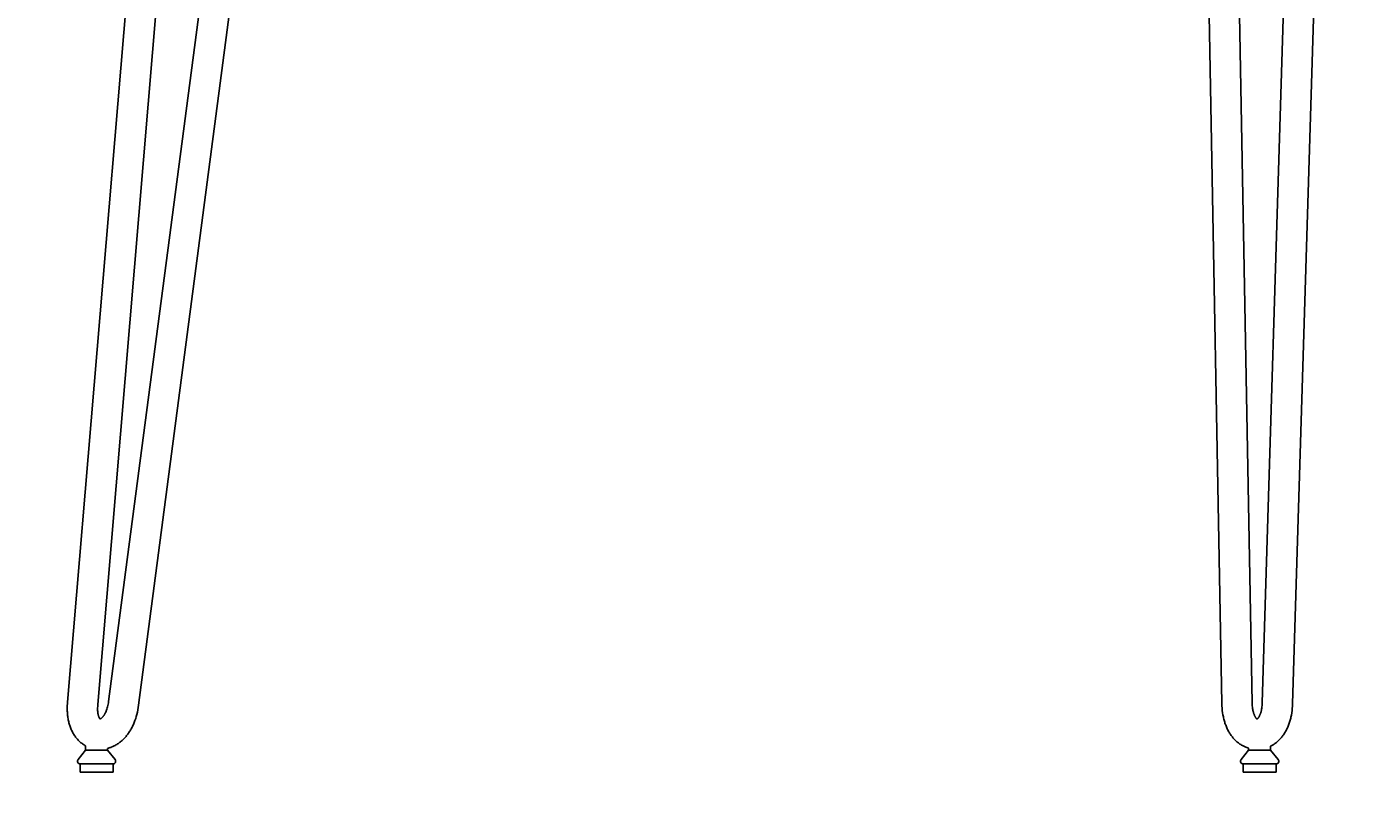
# Model space of a CAD drawing. Header units: centimetres. Extents: x 10400 to 15023, y -8038 to -5428.
# Tile 13 of 20: x 12276 to 12764, y -6542 to -6262. Entities that reach past the tile are written whole.
import ezdxf

# ---------------------------------------------------------------- set-up
doc = ezdxf.new("R2010")
doc.units = ezdxf.units.CM
doc.layers.add('CC-DIMENSION', color=251, linetype='Continuous')
doc.layers.add('Livello 1', color=250, linetype='Continuous')
doc.styles.add('Cassina', font='arial.ttf')
doc.dimstyles.new('ABACO custom interiors_ass', dxfattribs={"dimtxt": 3, "dimasz": 1, "dimexe": 1, "dimexo": 2, "dimgap": 0.5, "dimtad": 0, "dimdec": 1, "dimlfac": 0.1, "dimzin": 0, "dimdsep": 46, "dimtxsty": 'Cassina', "dimblk": 'NONE', "dimcen": 1, "dimclrd": 256, "dimclre": 256, "dimclrt": 7, "dimadec": 0, "dimazin": 0, "dimtfac": 1, "dimtdec": 1, "dimtofl": 0, "dimtmove": 1, "dimatfit": 2, "dimldrblk": 'OBLIQUE', "dimfxl": 1, "dimfxlon": 1, "dimtolj": 1, "dimtzin": 0, "dimarcsym": 1})

# ---------------------------------------------------------------- blocks, each defined once
blk = doc.blocks.new('*D110')
at = {"layer": 'CC-DIMENSION', "lineweight": -2, "transparency": 16777216}
for p, q in [((12116.32, -5677.02), (12076.32, -5677.02)), ((12096.32, -5677.02), (12096.32, -5979.45)), ((12096.32, -6532.47), (12096.32, -6230.04)), ((12116.32, -6532.47), (12076.32, -6532.47))]:
    blk.add_line(p, q, dxfattribs=at)
at = {"layer": 'Defpoints', "color": 0, "transparency": 16777216}
for p in [(12096.32, -5677.02), (12310.01, -5677.02), (12295.14, -6532.47)]:
    blk.add_point(p, dxfattribs=at)
at = {"layer": 'CC-DIMENSION', "color": 7, "transparency": 16777216, "char_height": 60, "attachment_point": 5, "rotation": 90, "style": 'Cassina'}
for s, insert in [("\\A1;[33.7'']", (12144.77, -6104.75)), ('\\A1;85.5', (12055.69, -6104.75))]:
    blk.add_mtext(s, dxfattribs=dict(at, insert=insert))
blk = doc.blocks.new('_None')
blk = doc.blocks.new('_Oblique')
at = {"color": 0, "linetype": 'ByBlock', "lineweight": -2}
blk.add_line((-0.5, -0.5), (0.5, 0.5), dxfattribs=at)
blk = doc.blocks.new('*D113')
at = {"layer": 'CC-DIMENSION', "lineweight": -2, "transparency": 16777216}
for p, q in [((12283.36, -6807.11), (12283.36, -6847.11)), ((12764.3, -6807.11), (12764.3, -6847.11)), ((12283.36, -6827.11), (12398.54, -6827.11)), ((12764.3, -6827.11), (12649.12, -6827.11))]:
    blk.add_line(p, q, dxfattribs=at)
at = {"layer": 'Defpoints', "color": 0, "transparency": 16777216}
for p in [(12283.36, -5683.88), (12764.3, -6067.77), (12283.36, -6827.11)]:
    blk.add_point(p, dxfattribs=at)
at = {"layer": 'CC-DIMENSION', "color": 7, "transparency": 16777216, "char_height": 60, "attachment_point": 5, "style": 'Cassina'}
for s, insert in [('\\A1;48.1', (12523.83, -6786.48)), ("\\A1;[18.9'']", (12523.83, -6875.57))]:
    blk.add_mtext(s, dxfattribs=dict(at, insert=insert))
blk = doc.blocks.new('*D112')
at = {"layer": 'CC-DIMENSION', "lineweight": -2, "transparency": 16777216}
for p, q in [((12290.31, -6602.32), (12290.31, -6642.32)), ((12735.06, -6602.32), (12735.06, -6642.32)), ((12290.31, -6622.32), (12387.39, -6622.32)), ((12735.06, -6622.32), (12637.98, -6622.32))]:
    blk.add_line(p, q, dxfattribs=at)
at = {"layer": 'Defpoints', "color": 0, "transparency": 16777216}
for p in [(12290.31, -6506.03), (12735.06, -6508.48), (12290.31, -6622.32)]:
    blk.add_point(p, dxfattribs=at)
at = {"layer": 'CC-DIMENSION', "color": 7, "transparency": 16777216, "char_height": 60, "attachment_point": 5, "style": 'Cassina'}
for s, insert in [('\\A1;44.5', (12512.69, -6581.8)), ("\\A1;[17.5'']", (12512.69, -6670.77))]:
    blk.add_mtext(s, dxfattribs=dict(at, insert=insert))

msp = doc.modelspace()

# ---------------------------------------------------------------- linework, layer by layer
at = {"layer": 'Livello 1'}
for p, q in [((12737.25, -6079.3), (12724.1, -6507.31)), ((12735.1, -6507.64), (12748.24, -6079.64)), ((12701.57, -6081.61), (12709.44, -6507.58)), ((12720.44, -6507.37), (12712.57, -6081.41)), ((12290.61, -6507.01), (12324.9, -6098.23)), ((12301.57, -6507.93), (12335.86, -6099.15)), ((12358.35, -6104.07), (12305.5, -6506.76)), ((12316.41, -6508.19), (12369.25, -6105.5)), ((12290.52, -6508.93), (12290.51, -6508.98)), ((12290.51, -6508.98), (12290.52, -6509.73)), ((12290.61, -6507.01), (12290.52, -6508.84)), ((12290.52, -6508.84), (12290.52, -6508.93)), ((12290.52, -6509.73), (12290.53, -6510.35)), ((12290.53, -6510.35), (12290.55, -6510.74)), ((12301.52, -6509.88), (12301.57, -6507.93)), ((12301.54, -6510.14), (12301.52, -6509.88)), ((12301.56, -6510.41), (12301.54, -6510.14)), ((12301.59, -6510.67), (12301.56, -6510.41)), ((12304.47, -6510.64), (12304.4, -6510.79)), ((12304.61, -6510.32), (12304.47, -6510.64)), ((12304.68, -6510.13), (12304.61, -6510.32)), ((12304.76, -6509.94), (12304.68, -6510.13)), ((12304.89, -6509.55), (12304.76, -6509.94)), ((12305.01, -6509.15), (12304.89, -6509.55)), ((12305.13, -6508.74), (12305.01, -6509.15)), ((12305.24, -6508.25), (12305.13, -6508.74)), ((12305.34, -6507.76), (12305.24, -6508.25)), ((12305.43, -6507.26), (12305.34, -6507.76)), ((12305.5, -6506.76), (12305.43, -6507.26)), ((12315.97, -6510.67), (12316.14, -6509.85)), ((12316.14, -6509.85), (12316.29, -6509.02)), ((12316.29, -6509.02), (12316.41, -6508.19)), ((12709.44, -6507.58), (12709.47, -6508.42)), ((12709.47, -6508.42), (12709.52, -6509.27)), ((12709.52, -6509.27), (12709.6, -6510.08)), ((12709.6, -6510.08), (12709.7, -6510.89)), ((12720.49, -6508.41), (12720.44, -6507.37)), ((12720.53, -6508.87), (12720.49, -6508.41)), ((12720.59, -6509.33), (12720.53, -6508.87)), ((12720.65, -6509.73), (12720.59, -6509.33)), ((12720.73, -6510.11), (12720.65, -6509.73)), ((12720.77, -6510.31), (12720.73, -6510.11)), ((12720.82, -6510.5), (12720.77, -6510.31)), ((12720.86, -6510.68), (12720.82, -6510.5)), ((12723.64, -6510.62), (12723.59, -6510.8)), ((12723.69, -6510.44), (12723.64, -6510.62)), ((12723.74, -6510.25), (12723.69, -6510.44)), ((12723.78, -6510.05), (12723.74, -6510.25)), ((12723.86, -6509.66), (12723.78, -6510.05)), ((12723.93, -6509.27), (12723.86, -6509.66)), ((12723.99, -6508.78), (12723.93, -6509.27)), ((12724.05, -6508.29), (12723.99, -6508.78)), ((12724.08, -6507.8), (12724.05, -6508.29)), ((12724.1, -6507.31), (12724.08, -6507.8)), ((12734.8, -6510.95), (12734.91, -6510.13)), ((12734.91, -6510.13), (12735, -6509.31)), ((12735, -6509.31), (12735.06, -6508.48)), ((12735.06, -6508.48), (12735.1, -6507.64)), ((12290.55, -6510.74), (12290.58, -6511.13)), ((12290.58, -6511.13), (12290.62, -6511.53)), ((12290.62, -6511.53), (12290.66, -6511.92)), ((12290.66, -6511.92), (12290.7, -6512.3)), ((12290.7, -6512.3), (12290.76, -6512.68)), ((12290.76, -6512.68), (12290.82, -6513.06)), ((12290.82, -6513.06), (12290.89, -6513.43)), ((12290.89, -6513.43), (12290.96, -6513.8)), ((12290.96, -6513.8), (12291.04, -6514.16)), ((12291.04, -6514.16), (12291.13, -6514.52)), ((12291.13, -6514.52), (12291.23, -6514.88)), ((12291.23, -6514.88), (12291.33, -6515.23)), ((12291.33, -6515.23), (12291.44, -6515.58)), ((12301.6, -6510.86), (12301.59, -6510.67)), ((12301.62, -6511.04), (12301.6, -6510.86)), ((12301.65, -6511.22), (12301.62, -6511.04)), ((12301.68, -6511.4), (12301.65, -6511.22)), ((12301.72, -6511.58), (12301.68, -6511.4)), ((12301.77, -6511.75), (12301.72, -6511.58)), ((12301.82, -6511.93), (12301.77, -6511.75)), ((12301.88, -6512.1), (12301.82, -6511.93)), ((12301.94, -6512.27), (12301.88, -6512.1)), ((12302.01, -6512.44), (12301.94, -6512.27)), ((12302.08, -6512.61), (12302.01, -6512.44)), ((12302.16, -6512.78), (12302.08, -6512.61)), ((12302.25, -6512.94), (12302.16, -6512.78)), ((12302.34, -6513.1), (12302.25, -6512.94)), ((12302.5, -6513.27), (12302.34, -6513.1)), ((12302.52, -6513.14), (12302.41, -6513.19)), ((12302.59, -6513.1), (12302.52, -6513.14)), ((12302.66, -6513.06), (12302.59, -6513.1)), ((12302.72, -6513.02), (12302.66, -6513.06)), ((12302.78, -6512.98), (12302.72, -6513.02)), ((12302.85, -6512.93), (12302.78, -6512.98)), ((12302.91, -6512.88), (12302.85, -6512.93)), ((12302.98, -6512.82), (12302.91, -6512.88)), ((12303.04, -6512.76), (12302.98, -6512.82)), ((12303.11, -6512.7), (12303.04, -6512.76)), ((12303.18, -6512.63), (12303.11, -6512.7)), ((12303.24, -6512.57), (12303.18, -6512.63)), ((12303.31, -6512.5), (12303.24, -6512.57)), ((12303.37, -6512.43), (12303.31, -6512.5)), ((12303.43, -6512.36), (12303.37, -6512.43)), ((12303.5, -6512.27), (12303.43, -6512.36)), ((12303.58, -6512.17), (12303.5, -6512.27)), ((12303.65, -6512.07), (12303.58, -6512.17)), ((12303.73, -6511.97), (12303.65, -6512.07)), ((12303.8, -6511.86), (12303.73, -6511.97)), ((12303.87, -6511.75), (12303.8, -6511.86)), ((12303.95, -6511.64), (12303.87, -6511.75)), ((12304.02, -6511.52), (12303.95, -6511.64)), ((12304.1, -6511.38), (12304.02, -6511.52)), ((12304.18, -6511.24), (12304.1, -6511.38)), ((12304.25, -6511.09), (12304.18, -6511.24)), ((12304.33, -6510.95), (12304.25, -6511.09)), ((12304.4, -6510.79), (12304.33, -6510.95)), ((12314.18, -6515.83), (12314.34, -6515.5)), ((12314.34, -6515.5), (12314.5, -6515.16)), ((12314.5, -6515.16), (12314.65, -6514.82)), ((12314.65, -6514.82), (12314.8, -6514.47)), ((12314.8, -6514.47), (12314.94, -6514.11)), ((12314.94, -6514.11), (12315.08, -6513.74)), ((12315.08, -6513.74), (12315.34, -6513)), ((12315.34, -6513), (12315.57, -6512.25)), ((12315.57, -6512.25), (12315.78, -6511.48)), ((12315.78, -6511.48), (12315.97, -6510.67)), ((12709.7, -6510.89), (12709.83, -6511.66)), ((12709.83, -6511.66), (12709.97, -6512.43)), ((12709.97, -6512.43), (12710.06, -6512.8)), ((12710.06, -6512.8), (12710.15, -6513.18)), ((12710.15, -6513.18), (12710.25, -6513.56)), ((12710.25, -6513.56), (12710.35, -6513.93)), ((12710.35, -6513.93), (12710.46, -6514.28)), ((12710.46, -6514.28), (12710.57, -6514.64)), ((12710.57, -6514.64), (12710.69, -6514.99)), ((12710.69, -6514.99), (12710.82, -6515.33)), ((12710.82, -6515.33), (12710.95, -6515.68)), ((12720.91, -6510.86), (12720.86, -6510.68)), ((12720.96, -6511.01), (12720.91, -6510.86)), ((12721.01, -6511.16), (12720.96, -6511.01)), ((12721.06, -6511.31), (12721.01, -6511.16)), ((12721.11, -6511.45), (12721.06, -6511.31)), ((12721.16, -6511.59), (12721.11, -6511.45)), ((12721.22, -6511.72), (12721.16, -6511.59)), ((12721.27, -6511.85), (12721.22, -6511.72)), ((12721.33, -6511.98), (12721.27, -6511.85)), ((12721.38, -6512.08), (12721.33, -6511.98)), ((12721.43, -6512.18), (12721.38, -6512.08)), ((12721.49, -6512.28), (12721.43, -6512.18)), ((12721.54, -6512.37), (12721.49, -6512.28)), ((12721.59, -6512.46), (12721.54, -6512.37)), ((12721.64, -6512.54), (12721.59, -6512.46)), ((12721.7, -6512.62), (12721.64, -6512.54)), ((12721.75, -6512.7), (12721.7, -6512.62)), ((12721.79, -6512.76), (12721.75, -6512.7)), ((12721.84, -6512.82), (12721.79, -6512.76)), ((12721.89, -6512.88), (12721.84, -6512.82)), ((12721.93, -6512.93), (12721.89, -6512.88)), ((12721.97, -6512.97), (12721.93, -6512.93)), ((12722.01, -6513.01), (12721.97, -6512.97)), ((12722.05, -6513.05), (12722.01, -6513.01)), ((12722.08, -6513.08), (12722.05, -6513.05)), ((12722.11, -6513.11), (12722.08, -6513.08)), ((12722.14, -6513.14), (12722.11, -6513.11)), ((12722.17, -6513.16), (12722.14, -6513.14)), ((12722.2, -6513.18), (12722.17, -6513.16)), ((12722.22, -6513.19), (12722.2, -6513.18)), ((12722.23, -6513.17), (12722.21, -6513.18)), ((12722.24, -6513.2), (12722.22, -6513.19)), ((12722.25, -6513.16), (12722.23, -6513.17)), ((12722.25, -6513.21), (12722.24, -6513.2)), ((12722.27, -6513.14), (12722.25, -6513.16)), ((12722.27, -6513.22), (12722.25, -6513.21)), ((12722.29, -6513.13), (12722.27, -6513.14)), ((12722.27, -6513.23), (12722.27, -6513.22)), ((12722.28, -6513.23), (12722.27, -6513.23)), ((12722.29, -6513.23), (12722.28, -6513.23)), ((12722.31, -6513.11), (12722.29, -6513.13)), ((12722.29, -6513.24), (12722.29, -6513.23)), ((12722.3, -6513.24), (12722.29, -6513.24)), ((12722.29, -6513.24), (12722.29, -6513.24)), ((12722.3, -6513.24), (12722.3, -6513.24)), ((12722.3, -6513.24), (12722.3, -6513.24)), ((12722.3, -6513.24), (12722.3, -6513.24)), ((12722.33, -6513.09), (12722.31, -6513.11)), ((12722.37, -6513.06), (12722.33, -6513.09)), ((12722.41, -6513.02), (12722.37, -6513.06)), ((12722.45, -6512.98), (12722.41, -6513.02)), ((12722.49, -6512.94), (12722.45, -6512.98)), ((12722.53, -6512.89), (12722.49, -6512.94)), ((12722.57, -6512.85), (12722.53, -6512.89)), ((12722.61, -6512.8), (12722.57, -6512.85)), ((12722.65, -6512.76), (12722.61, -6512.8)), ((12722.68, -6512.71), (12722.65, -6512.76)), ((12722.72, -6512.66), (12722.68, -6512.71)), ((12722.77, -6512.59), (12722.72, -6512.66)), ((12722.83, -6512.51), (12722.77, -6512.59)), ((12722.88, -6512.42), (12722.83, -6512.51)), ((12722.94, -6512.33), (12722.88, -6512.42)), ((12722.99, -6512.24), (12722.94, -6512.33)), ((12723.05, -6512.14), (12722.99, -6512.24)), ((12723.1, -6512.03), (12723.05, -6512.14)), ((12723.15, -6511.93), (12723.1, -6512.03)), ((12723.21, -6511.8), (12723.15, -6511.93)), ((12723.27, -6511.67), (12723.21, -6511.8)), ((12723.33, -6511.53), (12723.27, -6511.67)), ((12723.38, -6511.4), (12723.33, -6511.53)), ((12723.44, -6511.25), (12723.38, -6511.4)), ((12723.49, -6511.11), (12723.44, -6511.25)), ((12723.54, -6510.96), (12723.49, -6511.11)), ((12723.59, -6510.8), (12723.54, -6510.96)), ((12733.5, -6515.73), (12733.63, -6515.39)), ((12733.63, -6515.39), (12733.76, -6515.04)), ((12733.76, -6515.04), (12733.89, -6514.69)), ((12733.89, -6514.69), (12734, -6514.34)), ((12734, -6514.34), (12734.11, -6513.99)), ((12734.11, -6513.99), (12734.22, -6513.62)), ((12734.22, -6513.62), (12734.32, -6513.24)), ((12734.32, -6513.24), (12734.42, -6512.87)), ((12734.42, -6512.87), (12734.51, -6512.49)), ((12734.51, -6512.49), (12734.67, -6511.73)), ((12734.67, -6511.73), (12734.8, -6510.95)), ((12291.44, -6515.58), (12291.56, -6515.93)), ((12291.56, -6515.93), (12291.68, -6516.28)), ((12291.68, -6516.28), (12291.82, -6516.61)), ((12291.82, -6516.61), (12291.95, -6516.94)), ((12291.95, -6516.94), (12292.1, -6517.27)), ((12292.1, -6517.27), (12292.26, -6517.6)), ((12292.26, -6517.6), (12292.42, -6517.91)), ((12292.42, -6517.91), (12292.59, -6518.23)), ((12292.59, -6518.23), (12292.77, -6518.54)), ((12292.77, -6518.54), (12292.95, -6518.84)), ((12292.95, -6518.84), (12293.15, -6519.14)), ((12293.15, -6519.14), (12293.35, -6519.43)), ((12293.35, -6519.43), (12293.56, -6519.72)), ((12293.56, -6519.72), (12293.77, -6520)), ((12293.77, -6520), (12294, -6520.27)), ((12294, -6520.27), (12294.23, -6520.54)), ((12310.89, -6520.48), (12311.13, -6520.23)), ((12311.13, -6520.23), (12311.37, -6519.98)), ((12311.37, -6519.98), (12311.6, -6519.72)), ((12311.6, -6519.72), (12311.83, -6519.46)), ((12311.83, -6519.46), (12312.05, -6519.19)), ((12312.05, -6519.19), (12312.27, -6518.91)), ((12312.27, -6518.91), (12312.49, -6518.63)), ((12312.49, -6518.63), (12312.7, -6518.34)), ((12312.7, -6518.34), (12312.9, -6518.04)), ((12312.9, -6518.04), (12313.1, -6517.75)), ((12313.1, -6517.75), (12313.29, -6517.44)), ((12313.29, -6517.44), (12313.48, -6517.14)), ((12313.48, -6517.14), (12313.66, -6516.82)), ((12313.66, -6516.82), (12313.84, -6516.49)), ((12313.84, -6516.49), (12314.02, -6516.17)), ((12314.02, -6516.17), (12314.18, -6515.83)), ((12710.95, -6515.68), (12711.09, -6516.02)), ((12711.09, -6516.02), (12711.23, -6516.35)), ((12711.23, -6516.35), (12711.39, -6516.68)), ((12711.39, -6516.68), (12711.54, -6517.01)), ((12711.54, -6517.01), (12711.71, -6517.32)), ((12711.71, -6517.32), (12711.88, -6517.64)), ((12711.88, -6517.64), (12712.05, -6517.94)), ((12712.05, -6517.94), (12712.24, -6518.25)), ((12712.24, -6518.25), (12712.43, -6518.55)), ((12712.43, -6518.55), (12712.62, -6518.84)), ((12712.62, -6518.84), (12712.82, -6519.13)), ((12712.82, -6519.13), (12713.03, -6519.41)), ((12713.03, -6519.41), (12713.25, -6519.68)), ((12713.25, -6519.68), (12713.47, -6519.95)), ((12713.47, -6519.95), (12713.69, -6520.22)), ((12713.69, -6520.22), (12713.93, -6520.47)), ((12730.44, -6520.54), (12730.65, -6520.32)), ((12730.65, -6520.32), (12730.85, -6520.1)), ((12730.85, -6520.1), (12731.04, -6519.87)), ((12731.04, -6519.87), (12731.23, -6519.64)), ((12731.23, -6519.64), (12731.41, -6519.4)), ((12731.41, -6519.4), (12731.59, -6519.16)), ((12731.59, -6519.16), (12731.8, -6518.88)), ((12731.8, -6518.88), (12731.99, -6518.59)), ((12731.99, -6518.59), (12732.19, -6518.29)), ((12732.19, -6518.29), (12732.37, -6517.99)), ((12732.37, -6517.99), (12732.55, -6517.68)), ((12732.55, -6517.68), (12732.72, -6517.37)), ((12732.72, -6517.37), (12732.89, -6517.05)), ((12732.89, -6517.05), (12733.05, -6516.73)), ((12733.05, -6516.73), (12733.2, -6516.4)), ((12733.2, -6516.4), (12733.35, -6516.07)), ((12733.35, -6516.07), (12733.5, -6515.73)), ((12294.23, -6520.54), (12294.47, -6520.8)), ((12294.44, -6527.85), (12297.14, -6524.47)), ((12294.47, -6520.8), (12294.72, -6521.05)), ((12294.72, -6521.05), (12294.97, -6521.29)), ((12294.97, -6521.29), (12295.23, -6521.53)), ((12295.23, -6521.53), (12295.5, -6521.76)), ((12295.5, -6521.76), (12295.78, -6521.98)), ((12295.78, -6521.98), (12296.06, -6522.19)), ((12296.06, -6522.19), (12296.35, -6522.39)), ((12296.35, -6522.39), (12296.65, -6522.59)), ((12296.65, -6522.59), (12296.95, -6522.77)), ((12296.95, -6522.77), (12297.14, -6522.88)), ((12297.14, -6522.88), (12297.14, -6524.47)), ((12305.14, -6524.47), (12297.14, -6524.47)), ((12305.14, -6523.85), (12305.46, -6523.76)), ((12305.14, -6523.85), (12305.14, -6524.47)), ((12307.84, -6527.85), (12305.14, -6524.47)), ((12305.14, -6524.47), (12305.14, -6524.47)), ((12305.46, -6523.76), (12305.77, -6523.67)), ((12305.77, -6523.67), (12306.08, -6523.56)), ((12306.08, -6523.56), (12306.39, -6523.45)), ((12306.39, -6523.45), (12306.7, -6523.32)), ((12306.7, -6523.32), (12307, -6523.19)), ((12307, -6523.19), (12307.3, -6523.05)), ((12307.3, -6523.05), (12307.59, -6522.9)), ((12307.59, -6522.9), (12307.89, -6522.74)), ((12307.89, -6522.74), (12308.19, -6522.57)), ((12308.19, -6522.57), (12308.48, -6522.4)), ((12308.48, -6522.4), (12308.76, -6522.21)), ((12308.76, -6522.21), (12309.05, -6522.02)), ((12309.05, -6522.02), (12309.32, -6521.82)), ((12309.32, -6521.82), (12309.6, -6521.62)), ((12309.6, -6521.62), (12309.86, -6521.4)), ((12309.86, -6521.4), (12310.13, -6521.18)), ((12310.13, -6521.18), (12310.39, -6520.95)), ((12310.39, -6520.95), (12310.64, -6520.72)), ((12310.64, -6520.72), (12310.89, -6520.48)), ((12713.93, -6520.47), (12714.17, -6520.72)), ((12714.17, -6520.72), (12714.41, -6520.97)), ((12714.41, -6520.97), (12714.66, -6521.2)), ((12714.66, -6521.2), (12714.92, -6521.43)), ((12714.92, -6521.43), (12715.18, -6521.65)), ((12715.18, -6521.65), (12715.45, -6521.87)), ((12715.45, -6521.87), (12715.73, -6522.08)), ((12715.73, -6522.08), (12716.01, -6522.27)), ((12716.01, -6522.27), (12716.3, -6522.46)), ((12716.3, -6522.46), (12716.6, -6522.65)), ((12716.44, -6527.85), (12719.14, -6524.47)), ((12716.6, -6522.65), (12716.89, -6522.82)), ((12716.89, -6522.82), (12717.13, -6522.95)), ((12717.13, -6522.95), (12717.38, -6523.08)), ((12717.38, -6523.08), (12717.62, -6523.19)), ((12717.62, -6523.19), (12717.87, -6523.31)), ((12717.87, -6523.31), (12718.19, -6523.44)), ((12718.19, -6523.44), (12718.5, -6523.56)), ((12718.5, -6523.56), (12718.82, -6523.67)), ((12718.82, -6523.67), (12719.14, -6523.77)), ((12719.14, -6523.77), (12719.14, -6524.47)), ((12727.14, -6524.47), (12719.14, -6524.47)), ((12727.14, -6523.02), (12727.33, -6522.93)), ((12727.14, -6523.02), (12727.14, -6524.47)), ((12729.84, -6527.85), (12727.14, -6524.47)), ((12727.14, -6524.47), (12727.14, -6524.47)), ((12727.33, -6522.93), (12727.51, -6522.83)), ((12727.51, -6522.83), (12727.8, -6522.66)), ((12727.8, -6522.66), (12728.1, -6522.48)), ((12728.1, -6522.48), (12728.39, -6522.29)), ((12728.39, -6522.29), (12728.67, -6522.09)), ((12728.67, -6522.09), (12728.95, -6521.88)), ((12728.95, -6521.88), (12729.22, -6521.67)), ((12729.22, -6521.67), (12729.48, -6521.45)), ((12729.48, -6521.45), (12729.74, -6521.22)), ((12729.74, -6521.22), (12730.02, -6520.96)), ((12730.02, -6520.96), (12730.23, -6520.75)), ((12730.23, -6520.75), (12730.44, -6520.54)), ((12295.14, -6529.47), (12295.14, -6532.47)), ((12295.14, -6529.47), (12307.14, -6529.47)), ((12307.14, -6529.47), (12307.14, -6532.47)), ((12717.14, -6529.47), (12717.14, -6532.47)), ((12717.14, -6529.47), (12729.14, -6529.47)), ((12729.14, -6529.47), (12729.14, -6532.47)), ((12295.14, -6532.47), (12307.14, -6532.47)), ((12717.14, -6532.47), (12729.14, -6532.47))]:
    msp.add_line(p, q, dxfattribs=at)
for centre, start, end in [((12295.22, -6528.47), 141.3402, 268.5605), ((12307.06, -6528.47), 271.4395, 38.6598), ((12717.22, -6528.47), 141.3402, 268.5605), ((12729.06, -6528.47), 271.4395, 38.6598)]:
    msp.add_arc(centre, 1, start, end, dxfattribs=at)

# ---------------------------------------------------------------- dimensions: what is measured, and where the dimension line sits
at = {"layer": 'CC-DIMENSION'}
for base, p1, p2, angle, picture, middle in [((12096.32, -5677.02), (12295.14, -6532.47), (12310.01, -5677.02), 90, '*D110', (12096.32, -6104.75)), ((12283.36, -6827.11), (12764.3, -6067.77), (12283.36, -5683.88), 180, '*D113', (12523.83, -6827.11)), ((12290.31, -6622.32), (12735.06, -6508.48), (12290.31, -6506.03), 180, '*D112', (12512.69, -6622.32))]:
    dim = msp.add_linear_dim(base=base, p1=p1, p2=p2, angle=angle, dimstyle='ABACO custom interiors_ass', override={"dimscale": 0, "dimpost": '\\X'}, dxfattribs=at)
    dim.commit()
    dim.dimension.update_dxf_attribs({"geometry": picture, "text_midpoint": middle})

doc.saveas('drawing.dxf')
